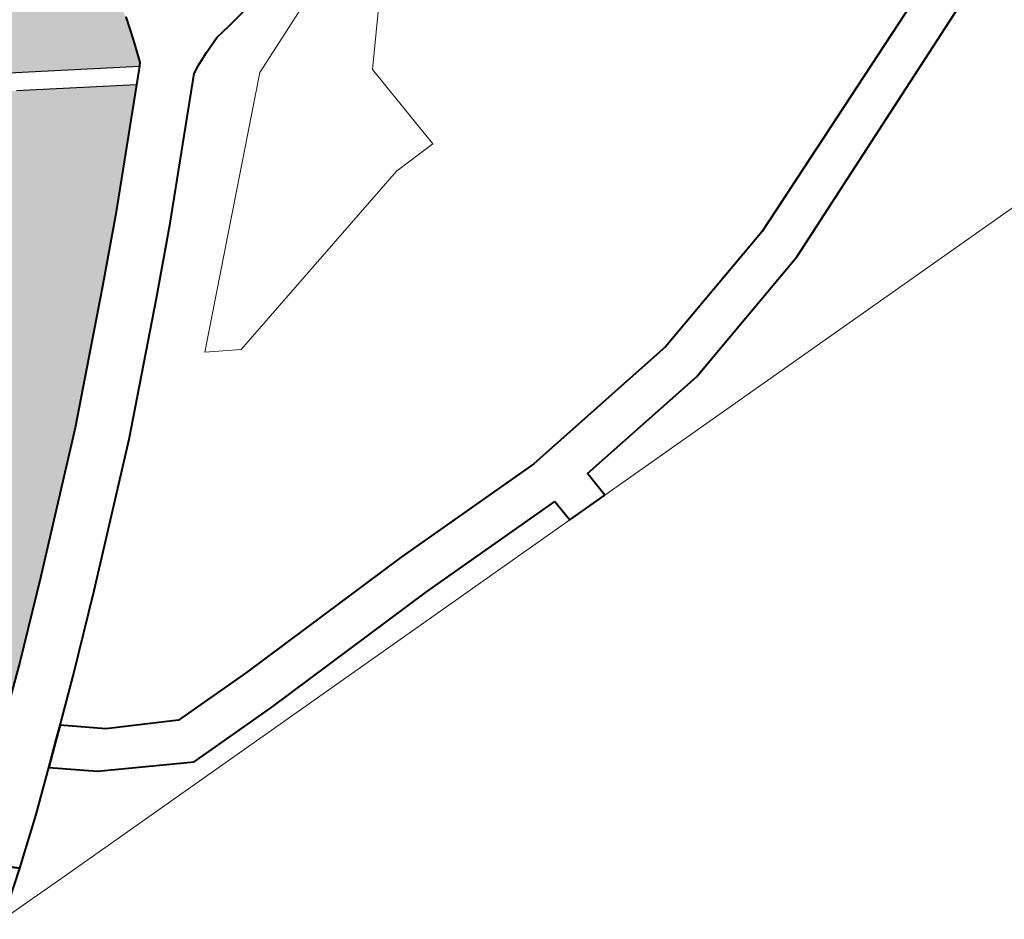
# Model space of a CAD drawing. Header units: metres. Extents: x 149090 to 149776, y 485756 to 486362.
# Tile 76 of 93: x 149633.64 to 149641.67, y 486286.23 to 486293.57. Entities that reach past the tile are written whole.
import ezdxf

# ---------------------------------------------------------------- set-up
doc = ezdxf.new("R2010")
doc.units = ezdxf.units.M
doc.header["$MEASUREMENT"] = 0
for name, color, linetype, lineweight in [('WVB-pen-brm-dik 018', 6, 'Continuous', 13), ('WVB-pen-dik 035', 1, 'Continuous', 40), ('WVB-raster-60%', 253, 'Continuous', 30)]:
    doc.layers.add(name, color=color, linetype=linetype, lineweight=lineweight)

# ---------------------------------------------------------------- blocks, each defined once
blk = doc.blocks.new('INZET')
at = {"layer": 'WVB-raster-60%', "extrusion": (0, 0, -1)}
for points in [[(0.019947, -0.137108), (0.019906, -0.137066), (0.019785, -0.136712), (0.019664, -0.136321), (0.019613, -0.13599), (0.019577, -0.135626), (0.019559, -0.135376), (0.019519, -0.135087), (0.019442, -0.134835), (0.019264, -0.134538), (0.018389, -0.133293), (0.018746, -0.133063), (0.019215, -0.132752), (0.020433, -0.132016), (0.020705, -0.131845), (0.021013, -0.131646), (0.02137, -0.131417), (0.022535, -0.130678), (0.023152, -0.130274), (0.024101, -0.129677), (0.025859, -0.128555), (0.026941, -0.127864), (0.027994, -0.12719), (0.029197, -0.126431), (0.030236, -0.125768), (0.031321, -0.125074), (0.032052, -0.124605), (0.032227, -0.124494), (0.034393, -0.127914), (0.030704, -0.130266), (0.030045, -0.130685), (0.029936, -0.130755), (0.025535, -0.133557), (0.023923, -0.134584), (0.021714, -0.135992), (0.021658, -0.136028)], [(0.027919, -0.144578), (0.027148, -0.143935), (0.026078, -0.143001), (0.024206, -0.141327), (0.022529, -0.139718), (0.021653, -0.138857), (0.020161, -0.137328), (0.021818, -0.136281), (0.021875, -0.136245), (0.024084, -0.134837), (0.025697, -0.13381), (0.030097, -0.131008), (0.030207, -0.130938), (0.030865, -0.130519), (0.034554, -0.128167), (0.039547, -0.136053), (0.038718, -0.136607), (0.037622, -0.137354), (0.036523, -0.138126), (0.035424, -0.138896), (0.034138, -0.139822), (0.032689, -0.140895), (0.032232, -0.14125), (0.030887, -0.142279), (0.029528, -0.143322), (0.029005, -0.143721), (0.028082, -0.144447)]]:
    blk.add_hatch(color=256, dxfattribs=at).paths.add_polyline_path(points)
at = {"layer": 'WVB-pen-brm-dik 018'}
for p, q in [((-0.019947, -0.137108), (-0.021658, -0.136028)), ((-0.021818, -0.136281), (-0.020161, -0.137328)), ((-0.020161, -0.137328), (-0.019947, -0.137108)), ((-0.01572, -0.137228), (-0.018398, -0.138325)), ((-0.01572, -0.137228), (-0.018398, -0.138325)), ((-0.018031, -0.137357), (-0.018363, -0.137413)), ((-0.018924, -0.137554), (-0.019159, -0.137658)), ((-0.018644, -0.137455), (-0.018924, -0.137554)), ((-0.018363, -0.137413), (-0.018644, -0.137455)), ((-0.019159, -0.137658), (-0.019286, -0.137719)), ((-0.019286, -0.137719), (-0.021015, -0.139492)), ((-0.018398, -0.138325), (-0.021764, -0.141539)), ((-0.018398, -0.138325), (-0.021764, -0.141539)), ((-0.016867, -0.139345), (-0.016102, -0.138452)), ((-0.016867, -0.139345), (-0.016102, -0.138452)), ((-0.016765, -0.140902), (-0.016867, -0.139345)), ((-0.016765, -0.140902), (-0.016867, -0.139345)), ((-0.021015, -0.139492), (-0.021902, -0.140364)), ((-0.021902, -0.140364), (-0.023594, -0.141988)), ((-0.021254, -0.141846), (-0.017505, -0.140927)), ((-0.021254, -0.141846), (-0.017505, -0.140927)), ((-0.017505, -0.140927), (-0.016765, -0.140902)), ((-0.017505, -0.140927), (-0.016765, -0.140902)), ((-0.021764, -0.141539), (-0.021254, -0.141846)), ((-0.021764, -0.141539), (-0.021254, -0.141846)), ((-0.023594, -0.141988), (-0.025482, -0.143675)), ((-0.013194, -0.145171), (-0.008671, -0.14338)), ((-0.025482, -0.143675), (-0.026564, -0.144619)), ((-0.008403, -0.144004), (-0.012974, -0.145836)), ((-0.026564, -0.144619), (-0.027205, -0.145155)), ((-0.027205, -0.145155), (-0.02663, -0.145631)), ((-0.015569, -0.145804), (-0.013194, -0.145171)), ((-0.027752, -0.14561), (-0.028364, -0.146119)), ((-0.027139, -0.146118), (-0.027752, -0.14561)), ((-0.02663, -0.145631), (-0.025577, -0.146202)), ((-0.018427, -0.146122), (-0.015569, -0.145804)), ((-0.012974, -0.145836), (-0.015439, -0.146494)), ((-0.028364, -0.146119), (-0.029088, -0.146681)), ((-0.025759, -0.146902), (-0.027139, -0.146118)), ((-0.025577, -0.146202), (-0.02422, -0.146202)), ((-0.02422, -0.146202), (-0.021074, -0.146122)), ((-0.021074, -0.146122), (-0.018427, -0.146122)), ((-0.015439, -0.146494), (-0.017805, -0.146757)), ((-0.029088, -0.146681), (-0.029788, -0.147208)), ((-0.021065, -0.146822), (-0.024211, -0.146902)), ((-0.018502, -0.146822), (-0.021065, -0.146822)), ((-0.018473, -0.147208), (-0.018502, -0.146822)), ((-0.017805, -0.146757), (-0.017771, -0.147208)), ((-0.024211, -0.146902), (-0.025759, -0.146902)), ((-0.029788, -0.147208), (-0.028507, -0.147208)), ((-0.028507, -0.147208), (-0.018473, -0.147208)), ((-0.017771, -0.147208), (0, -0.147208))]:
    blk.add_line(p, q, dxfattribs=at)
at = {"layer": 'WVB-pen-dik 035', "flags": 128}
for points in [[(-0.019664, -0.136321), (-0.019785, -0.136712), (-0.019906, -0.137066), (-0.019947, -0.137108), (-0.020161, -0.137328), (-0.021653, -0.138857), (-0.022529, -0.139718), (-0.024206, -0.141327), (-0.026078, -0.143001), (-0.027148, -0.143935), (-0.027919, -0.144578)], [(-0.029764, -0.146067), (-0.029088, -0.146681), (-0.028364, -0.146119), (-0.027752, -0.14561), (-0.027391, -0.14531), (-0.027205, -0.145155), (-0.026564, -0.144619), (-0.025482, -0.143675), (-0.023594, -0.141988), (-0.021902, -0.140364), (-0.021015, -0.139492), (-0.019286, -0.137719), (-0.019159, -0.137658), (-0.018924, -0.137554), (-0.018644, -0.137455), (-0.018363, -0.137413), (-0.018031, -0.137357)], [(-0.008671, -0.14338), (-0.013194, -0.145171), (-0.015569, -0.145804), (-0.018427, -0.146122), (-0.021074, -0.146122), (-0.02422, -0.146202), (-0.025577, -0.146202), (-0.02663, -0.145631)], [(-0.017805, -0.146757), (-0.015439, -0.146494), (-0.012974, -0.145836), (-0.008403, -0.144004)], [(-0.027205, -0.145155), (-0.027391, -0.14531), (-0.027752, -0.14561)], [(-0.02663, -0.145631), (-0.027205, -0.145155)], [(-0.027752, -0.14561), (-0.027139, -0.146118)], [(-0.029088, -0.146681), (-0.029764, -0.146067)], [(-0.027139, -0.146118), (-0.025759, -0.146902), (-0.024211, -0.146902), (-0.021065, -0.146822), (-0.018502, -0.146822)], [(-0.029788, -0.147208), (-0.029088, -0.146681)], [(-0.018502, -0.146822), (-0.018473, -0.147208)], [(-0.017771, -0.147208), (-0.017805, -0.146757)], [(-0.018473, -0.147208), (-0.017771, -0.147208)]]:
    blk.add_lwpolyline(points, dxfattribs=at)
at = {"layer": 'WVB-raster-60%', "flags": 128}
for points in [[(-0.032227, -0.124494), (-0.034393, -0.127914), (-0.030704, -0.130266), (-0.030045, -0.130685), (-0.029936, -0.130755), (-0.025535, -0.133557), (-0.023923, -0.134584), (-0.021714, -0.135992), (-0.021658, -0.136028), (-0.019947, -0.137108), (-0.019906, -0.137066), (-0.019785, -0.136712), (-0.019664, -0.136321)], [(-0.027919, -0.144578), (-0.027148, -0.143935), (-0.026078, -0.143001), (-0.024206, -0.141327), (-0.022529, -0.139718), (-0.021653, -0.138857), (-0.020161, -0.137328), (-0.021818, -0.136281)]]:
    blk.add_lwpolyline(points, dxfattribs=at)

msp = doc.modelspace()

# ---------------------------------------------------------------- block references
at = {"layer": 'WVB-raster-60%', "xscale": 500.0000000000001, "yscale": 500.0000000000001, "zscale": 500.0000000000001, "rotation": 35.19028839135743}
msp.add_blockref('INZET', (149603.259, 486354.9637), dxfattribs=at)

doc.saveas('drawing.dxf')
